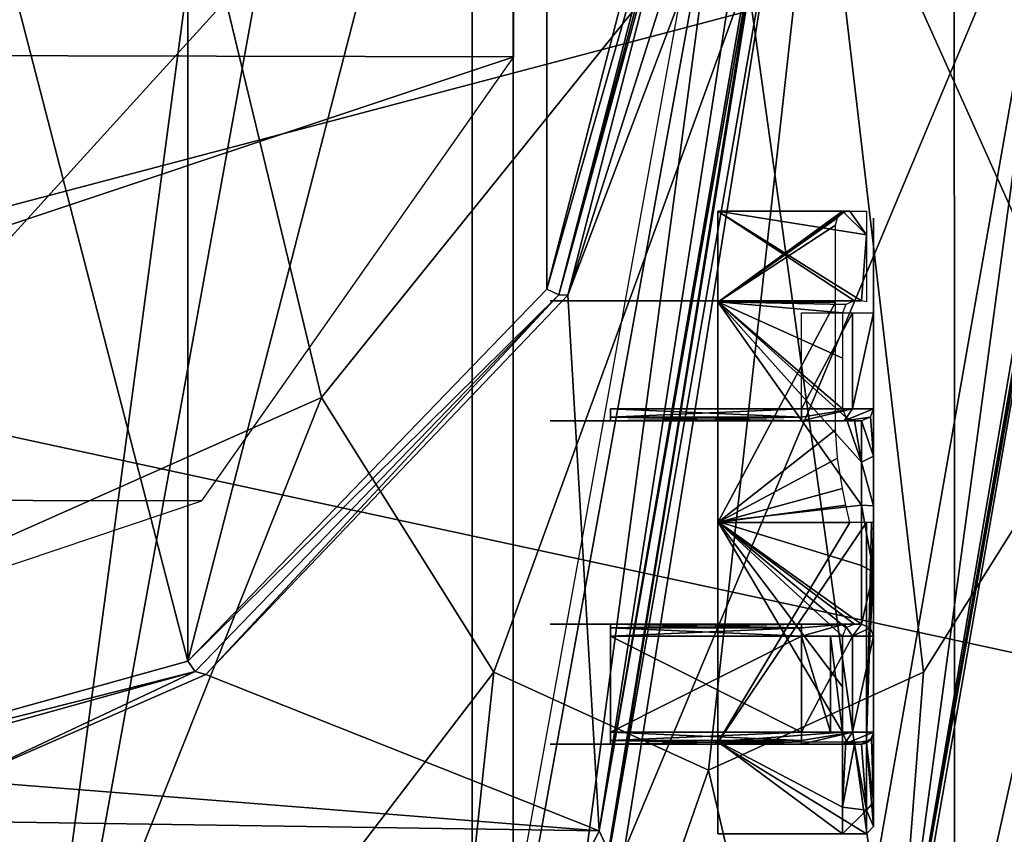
# Model space of a CAD drawing. Header units: millimetres. Extents: x -4274 to 4951, y -4805 to 4805.
# Tile 108 of 225: x 2879 to 3923, y -1118 to -254. Entities that reach past the tile are written whole.
import ezdxf

# ---------------------------------------------------------------- set-up
doc = ezdxf.new("R2010")
doc.units = ezdxf.units.MM
doc.header["$LTSCALE"] = 41.718519
for name, color, linetype in [('107', 7, 'CONTINUOUS'), ('108', 7, 'CONTINUOUS'), ('116', 7, 'CONTINUOUS'), ('123', 7, 'CONTINUOUS'), ('125', 7, 'CONTINUOUS'), ('1592', 7, 'CONTINUOUS'), ('1749', 7, 'CONTINUOUS'), ('1750', 7, 'CONTINUOUS'), ('1751', 7, 'CONTINUOUS'), ('1752', 7, 'CONTINUOUS'), ('1753', 7, 'CONTINUOUS'), ('1754', 7, 'CONTINUOUS'), ('1755', 7, 'CONTINUOUS'), ('1756', 7, 'CONTINUOUS'), ('1757', 7, 'CONTINUOUS'), ('1758', 7, 'CONTINUOUS'), ('1759', 7, 'CONTINUOUS'), ('1760', 7, 'CONTINUOUS'), ('1761', 7, 'CONTINUOUS'), ('1762', 7, 'CONTINUOUS'), ('1763', 7, 'CONTINUOUS'), ('1764', 7, 'CONTINUOUS'), ('1765', 7, 'CONTINUOUS'), ('1766', 7, 'CONTINUOUS'), ('1767', 7, 'CONTINUOUS'), ('1768', 7, 'CONTINUOUS'), ('1769', 7, 'CONTINUOUS'), ('1770', 7, 'CONTINUOUS'), ('1771', 7, 'CONTINUOUS'), ('1772', 7, 'CONTINUOUS'), ('1801', 7, 'CONTINUOUS'), ('37', 7, 'CONTINUOUS'), ('40', 7, 'CONTINUOUS'), ('461', 7, 'CONTINUOUS'), ('462', 7, 'CONTINUOUS'), ('467', 7, 'CONTINUOUS'), ('535', 7, 'CONTINUOUS'), ('65', 7, 'CONTINUOUS'), ('70', 7, 'CONTINUOUS'), ('74', 7, 'CONTINUOUS'), ('83', 7, 'CONTINUOUS'), ('86', 7, 'CONTINUOUS'), ('943', 7, 'CONTINUOUS')]:
    doc.layers.add(name, color=color, linetype=linetype)

msp = doc.modelspace()

# ---------------------------------------------------------------- linework, layer by layer
at = {"layer": '107', "linetype": 'Continuous'}
for points in [[(3505.4, -1129.8, -9160.3), (3682.9, -24.5, -9160.3), (3682.8, -37.6, -9153.3), (3505.4, -1129.8, -9160.3)], [(3505.4, -1129.8, -9160.3), (3682.8, -37.6, -9153.3), (3503.4, -1136, -9153.3), (3505.4, -1129.8, -9160.3)]]:
    msp.add_3dface(points, dxfattribs=at)
at = {"layer": '108', "linetype": 'Continuous'}
for points in [[(3460.4, -546.4, -9065.1), (3600.6, 0, -9103.1), (3450.8, -546, -9064.5), (3460.4, -546.4, -9065.1)], [(3600.6, 0, -9103.1), (3596.6, 0, -9102.2), (3450.8, -546, -9064.5), (3600.6, 0, -9103.1)], [(3592, 0, -9102.8), (3450.8, -546, -9064.5), (3596.6, 0, -9102.2), (3592, 0, -9102.8)], [(3065.1, -945.6, -8960), (3076.4, -948.7, -8961.1), (3450.8, -546, -9064.5), (3065.1, -945.6, -8960)], [(3076.4, -948.7, -8961.1), (3460.4, -546.4, -9065.1), (3450.8, -546, -9064.5), (3076.4, -948.7, -8961.1)], [(2538.1, -1091.9, -8817.3), (2819.2, -1061.2, -8891.4), (3065.1, -945.6, -8960), (2538.1, -1091.9, -8817.3)], [(2819.2, -1061.2, -8891.4), (3076.4, -948.7, -8961.1), (3065.1, -945.6, -8960), (2819.2, -1061.2, -8891.4)]]:
    msp.add_3dface(points, dxfattribs=at)
at = {"layer": '116', "linetype": 'Continuous'}
for points in [[(3667.1, 0, -9129.7), (3493.7, -1114.4, -9129.7), (3683, -18.8, -9153.3), (3667.1, 0, -9129.7)], [(3683, -18.8, -9153.3), (3493.7, -1114.4, -9129.7), (3682.8, -37.6, -9153.3), (3683, -18.8, -9153.3)], [(3682.8, -37.6, -9153.3), (3493.7, -1114.4, -9129.7), (3503.4, -1136, -9153.3), (3682.8, -37.6, -9153.3)], [(3493.7, -1114.4, -9129.7), (2991.2, -2121.5, -9129.7), (3503.4, -1136, -9153.3), (3493.7, -1114.4, -9129.7)]]:
    msp.add_3dface(points, dxfattribs=at)
at = {"layer": '123', "linetype": 'Continuous'}
for points in [[(3592, 0, -9102.8), (3578, 0, -9107.3), (3438.1, -540.1, -9069.4), (3592, 0, -9102.8)], [(3450.8, -546, -9064.5), (3592, 0, -9102.8), (3438.1, -540.1, -9069.4), (3450.8, -546, -9064.5)], [(3057.4, -934.6, -8966.2), (3450.8, -546, -9064.5), (3438.1, -540.1, -9069.4), (3057.4, -934.6, -8966.2)], [(3065.1, -945.6, -8960), (3450.8, -546, -9064.5), (3057.4, -934.6, -8966.2), (3065.1, -945.6, -8960)], [(2536, -1079.5, -8825), (3065.1, -945.6, -8960), (3057.4, -934.6, -8966.2), (2536, -1079.5, -8825)], [(2538.1, -1091.9, -8817.3), (3065.1, -945.6, -8960), (2536, -1079.5, -8825), (2538.1, -1091.9, -8817.3)]]:
    msp.add_3dface(points, dxfattribs=at)
at = {"layer": '125', "linetype": 'Continuous'}
for points in [[(2536, 1079.5, -8825), (2536, -1079.5, -8825), (3057.4, -934.6, -8966.2), (2536, 1079.5, -8825)], [(2536, 1079.5, -8825), (3057.4, -934.6, -8966.2), (3057.4, 934.6, -8966.2), (2536, 1079.5, -8825)], [(3057.4, -934.6, -8966.2), (3438.1, 540.1, -9069.4), (3057.4, 934.6, -8966.2), (3057.4, -934.6, -8966.2)], [(3057.4, -934.6, -8966.2), (3438.1, -540.1, -9069.4), (3438.1, 540.1, -9069.4), (3057.4, -934.6, -8966.2)], [(3438.1, -540.1, -9069.4), (3578, 0, -9107.3), (3438.1, 540.1, -9069.4), (3438.1, -540.1, -9069.4)]]:
    msp.add_3dface(points, dxfattribs=at)
at = {"layer": '1592', "linetype": 'Continuous'}
for points in [[(2847, 1765.4, 1236.8), (3358.9, 2040.9, 350), (2848.7, -1767.4, 1233.8), (2847, 1765.4, 1236.8)], [(3358.9, 2040.9, 350), (3358.9, -2040.9, 350), (2848.7, -1767.4, 1233.8), (3358.9, 2040.9, 350)], [(3869.2, 1767.4, -533.8), (3358.9, -2040.9, 350), (3358.9, 2040.9, 350), (3869.2, 1767.4, -533.8)], [(3870.9, -1765.4, -536.8), (3358.9, -2040.9, 350), (3869.2, 1767.4, -533.8), (3870.9, -1765.4, -536.8)], [(4242.8, 1020.1, -1180.8), (3870.9, -1765.4, -536.8), (3869.2, 1767.4, -533.8), (4242.8, 1020.1, -1180.8)], [(4242.9, -1019.5, -1181.1), (3870.9, -1765.4, -536.8), (4242.8, 1020.1, -1180.8), (4242.9, -1019.5, -1181.1)]]:
    msp.add_3dface(points, dxfattribs=at)
at = {"layer": '1749', "linetype": 'Continuous'}
for points in [[(3441.7, -679.5, -10587.2), (3441.7, -679.5, -10599.9), (3460.4, -679.5, -10645), (3441.7, -679.5, -10587.2)], [(3449.3, -679.5, -10587.2), (3441.7, -679.5, -10587.2), (3449.3, -679.5, -10599.9), (3449.3, -679.5, -10587.2)], [(3449.3, -679.5, -10599.9), (3441.7, -679.5, -10587.2), (3460.4, -679.5, -10645), (3449.3, -679.5, -10599.9)], [(3465.8, -679.5, -10639.6), (3449.3, -679.5, -10599.9), (3460.4, -679.5, -10645), (3465.8, -679.5, -10639.6)], [(3505.5, -679.5, -10663.7), (3465.8, -679.5, -10639.6), (3460.4, -679.5, -10645), (3505.5, -679.5, -10663.7)], [(3505.5, -679.5, -10656.1), (3465.8, -679.5, -10639.6), (3505.5, -679.5, -10663.7), (3505.5, -679.5, -10656.1)], [(3708.1, -679.5, -10656.1), (3505.5, -679.5, -10656.1), (3708.1, -679.5, -10663.7), (3708.1, -679.5, -10656.1)], [(3708.1, -679.5, -10663.7), (3505.5, -679.5, -10656.1), (3505.5, -679.5, -10663.7), (3708.1, -679.5, -10663.7)], [(3747.8, -679.5, -10639.6), (3708.1, -679.5, -10656.1), (3753.2, -679.5, -10645), (3747.8, -679.5, -10639.6)], [(3753.2, -679.5, -10645), (3708.1, -679.5, -10656.1), (3708.1, -679.5, -10663.7), (3753.2, -679.5, -10645)], [(3764.3, -679.5, -10599.9), (3747.8, -679.5, -10639.6), (3753.2, -679.5, -10645), (3764.3, -679.5, -10599.9)], [(3771.9, -679.5, -10599.9), (3764.3, -679.5, -10599.9), (3753.2, -679.5, -10645), (3771.9, -679.5, -10599.9)], [(3764.3, -679.5, -10404), (3764.3, -679.5, -10599.9), (3771.9, -679.5, -10599.9), (3764.3, -679.5, -10404)], [(3771.9, -679.5, -10404), (3764.3, -679.5, -10404), (3771.9, -679.5, -10599.9), (3771.9, -679.5, -10404)]]:
    msp.add_3dface(points, dxfattribs=at)
at = {"layer": '1750', "linetype": 'Continuous'}
for points in [[(3505.5, -666.8, -10643.4), (3505.5, -675.7, -10647.1), (3708.1, -666.8, -10643.4), (3505.5, -666.8, -10643.4)], [(3708.1, -666.8, -10643.4), (3505.5, -675.7, -10647.1), (3708.1, -675.7, -10647.1), (3708.1, -666.8, -10643.4)], [(3505.5, -679.5, -10656.1), (3708.1, -679.5, -10656.1), (3708.1, -675.7, -10647.1), (3505.5, -679.5, -10656.1)], [(3505.5, -675.7, -10647.1), (3505.5, -679.5, -10656.1), (3708.1, -675.7, -10647.1), (3505.5, -675.7, -10647.1)]]:
    msp.add_3dface(points, dxfattribs=at)
at = {"layer": '1751', "linetype": 'Continuous'}
for points in [[(3771.9, -552.5, -10323.9), (3764.3, -552.5, -10323.9), (3619.5, -457.2, -10091.9), (3771.9, -552.5, -10323.9)], [(3619.5, -457.2, -10091.9), (3764.3, -552.5, -10323.9), (3619.5, -553.5, -10325), (3619.5, -457.2, -10091.9)], [(3777, -482.2, -10218), (3771.9, -552.5, -10323.9), (3619.5, -457.2, -10091.9), (3777, -482.2, -10218)], [(3751.6, -457.2, -10091.9), (3777, -482.2, -10218), (3619.5, -457.2, -10091.9), (3751.6, -457.2, -10091.9)], [(3759.2, -457.2, -10091.9), (3777, -482.2, -10218), (3751.6, -457.2, -10091.9), (3759.2, -457.2, -10091.9)], [(3755.2, -457.7, -10073.6), (3759.2, -457.2, -10091.9), (3751.6, -457.7, -10073.8), (3755.2, -457.7, -10073.6)], [(3751.6, -457.7, -10073.8), (3759.2, -457.2, -10091.9), (3751.6, -457.2, -10091.9), (3751.6, -457.7, -10073.8)], [(3751.6, -459.2, -10055.7), (3755.2, -457.7, -10073.6), (3751.6, -457.7, -10073.8), (3751.6, -459.2, -10055.7)], [(3777, -457.2, -10091.9), (3777, -482.2, -10218), (3759.2, -457.2, -10091.9), (3777, -457.2, -10091.9)], [(3777, -553.5, -10325), (3771.9, -552.5, -10323.9), (3777, -482.2, -10218), (3777, -553.5, -10325)], [(3764.3, -552.5, -10323.9), (3755.2, -556.2, -10327.7), (3619.5, -553.5, -10325), (3764.3, -552.5, -10323.9)], [(3771.9, -723.6, -10415.9), (3771.9, -768.9, -10421.6), (3619.5, -553.5, -10325), (3771.9, -723.6, -10415.9)], [(3619.5, -553.5, -10325), (3771.9, -768.9, -10421.6), (3619.5, -786.3, -10422.1), (3619.5, -553.5, -10325)], [(3755.3, -675.7, -10402.7), (3771.9, -723.6, -10415.9), (3619.5, -553.5, -10325), (3755.3, -675.7, -10402.7)], [(3751.6, -666.8, -10399.3), (3755.3, -675.7, -10402.7), (3619.5, -553.5, -10325), (3751.6, -666.8, -10399.3)], [(3751.6, -613.1, -10372.4), (3751.6, -666.8, -10399.3), (3619.5, -553.5, -10325), (3751.6, -613.1, -10372.4)], [(3751.6, -565.1, -10336.1), (3751.6, -613.1, -10372.4), (3619.5, -553.5, -10325), (3751.6, -565.1, -10336.1)], [(3755.2, -556.2, -10327.7), (3751.6, -565.1, -10336.1), (3619.5, -553.5, -10325), (3755.2, -556.2, -10327.7)], [(3764.3, -679.5, -10404), (3771.9, -723.6, -10415.9), (3755.3, -675.7, -10402.7), (3764.3, -679.5, -10404)], [(3764.3, -679.5, -10404), (3771.9, -679.5, -10404), (3771.9, -723.6, -10415.9), (3764.3, -679.5, -10404)], [(3619.5, -786.3, -10422.1), (3771.9, -768.9, -10421.6), (3771.9, -833, -10419), (3619.5, -786.3, -10422.1)], [(3619.5, -1019.7, -10326.6), (3619.5, -786.3, -10422.1), (3751.6, -1009.7, -10336.1), (3619.5, -1019.7, -10326.6)], [(3751.6, -1009.7, -10336.1), (3619.5, -786.3, -10422.1), (3751.6, -961.7, -10372.4), (3751.6, -1009.7, -10336.1)], [(3751.6, -961.7, -10372.4), (3619.5, -786.3, -10422.1), (3751.6, -908, -10399.3), (3751.6, -961.7, -10372.4)], [(3751.6, -908, -10399.3), (3619.5, -786.3, -10422.1), (3755.3, -899.1, -10402.7), (3751.6, -908, -10399.3)], [(3755.3, -899.1, -10402.7), (3619.5, -786.3, -10422.1), (3764.3, -895.4, -10404), (3755.3, -899.1, -10402.7)], [(3764.3, -895.4, -10404), (3619.5, -786.3, -10422.1), (3771.9, -895.4, -10404), (3764.3, -895.4, -10404)], [(3771.9, -895.4, -10404), (3619.5, -786.3, -10422.1), (3771.9, -833, -10419), (3771.9, -895.4, -10404)], [(3751.6, -1089.4, -10225.4), (3619.5, -1019.7, -10326.6), (3751.6, -1009.7, -10336.1), (3751.6, -1089.4, -10225.4)], [(3619.5, -1117.6, -10091.9), (3619.5, -1019.7, -10326.6), (3751.6, -1117.6, -10091.9), (3619.5, -1117.6, -10091.9)], [(3751.6, -1117.6, -10091.9), (3619.5, -1019.7, -10326.6), (3751.6, -1089.4, -10225.4), (3751.6, -1117.6, -10091.9)]]:
    msp.add_3dface(points, dxfattribs=at)
at = {"layer": '1752', "linetype": 'Continuous'}
for points in [[(3449.3, -552.5, -10599.9), (3465.8, -552.5, -10639.6), (3441.7, -552.5, -10599.9), (3449.3, -552.5, -10599.9)], [(3441.7, -552.5, -10599.9), (3465.8, -552.5, -10639.6), (3460.4, -552.5, -10645), (3441.7, -552.5, -10599.9)], [(3449.3, -552.5, -10587.2), (3449.3, -552.5, -10599.9), (3441.7, -552.5, -10587.2), (3449.3, -552.5, -10587.2)], [(3441.7, -552.5, -10587.2), (3449.3, -552.5, -10599.9), (3441.7, -552.5, -10599.9), (3441.7, -552.5, -10587.2)], [(3465.8, -552.5, -10639.6), (3505.5, -552.5, -10656.1), (3460.4, -552.5, -10645), (3465.8, -552.5, -10639.6)], [(3460.4, -552.5, -10645), (3505.5, -552.5, -10656.1), (3505.5, -552.5, -10663.7), (3460.4, -552.5, -10645)], [(3505.5, -552.5, -10656.1), (3708.1, -552.5, -10656.1), (3708.1, -552.5, -10663.7), (3505.5, -552.5, -10656.1)], [(3505.5, -552.5, -10663.7), (3505.5, -552.5, -10656.1), (3708.1, -552.5, -10663.7), (3505.5, -552.5, -10663.7)], [(3708.1, -552.5, -10656.1), (3747.8, -552.5, -10639.6), (3753.2, -552.5, -10645), (3708.1, -552.5, -10656.1)], [(3708.1, -552.5, -10663.7), (3708.1, -552.5, -10656.1), (3753.2, -552.5, -10645), (3708.1, -552.5, -10663.7)], [(3747.8, -552.5, -10639.6), (3764.3, -552.5, -10599.9), (3753.2, -552.5, -10645), (3747.8, -552.5, -10639.6)], [(3764.3, -552.5, -10599.9), (3771.9, -552.5, -10599.9), (3753.2, -552.5, -10645), (3764.3, -552.5, -10599.9)], [(3764.3, -552.5, -10323.9), (3771.9, -552.5, -10323.9), (3771.9, -552.5, -10599.9), (3764.3, -552.5, -10323.9)], [(3764.3, -552.5, -10323.9), (3771.9, -552.5, -10599.9), (3764.3, -552.5, -10599.9), (3764.3, -552.5, -10323.9)]]:
    msp.add_3dface(points, dxfattribs=at)
at = {"layer": '1753', "linetype": 'Continuous'}
for points in [[(3751.6, -457.7, -10073.8), (3751.6, -457.2, -10091.9), (3619.5, -553.9, -9858.4), (3751.6, -457.7, -10073.8)], [(3751.6, -457.2, -10091.9), (3619.5, -457.2, -10091.9), (3619.5, -553.9, -9858.4), (3751.6, -457.2, -10091.9)], [(3751.6, -459.2, -10055.7), (3751.6, -457.7, -10073.8), (3619.5, -553.9, -9858.4), (3751.6, -459.2, -10055.7)], [(3751.6, -459.2, -10055.7), (3619.5, -553.9, -9858.4), (3746.2, -464.3, -10023.7), (3751.6, -459.2, -10055.7)], [(3746.2, -464.3, -10023.7), (3619.5, -553.9, -9858.4), (3744, -472.1, -9993.9), (3746.2, -464.3, -10023.7)], [(3744, -472.1, -9993.9), (3619.5, -553.9, -9858.4), (3744, -553.9, -9858.4), (3744, -472.1, -9993.9)], [(3619.5, -553.9, -9858.4), (3619.5, -787.4, -9761.7), (3744, -553.9, -9858.4), (3619.5, -553.9, -9858.4)], [(3744, -553.9, -9858.4), (3619.5, -787.4, -9761.7), (3744, -689.3, -9776.6), (3744, -553.9, -9858.4)], [(3744, -689.3, -9776.6), (3619.5, -787.4, -9761.7), (3746.2, -719.1, -9768.9), (3744, -689.3, -9776.6)], [(3746.2, -719.1, -9768.9), (3619.5, -787.4, -9761.7), (3751.6, -751.2, -9763.7), (3746.2, -719.1, -9768.9)], [(3751.6, -751.2, -9763.7), (3619.5, -787.4, -9761.7), (3755.2, -769, -9762.2), (3751.6, -751.2, -9763.7)], [(3755.2, -769, -9762.2), (3619.5, -787.4, -9761.7), (3759.2, -787.4, -9761.7), (3755.2, -769, -9762.2)], [(3619.5, -787.4, -9761.7), (3619.5, -1020.9, -9858.4), (3759.2, -787.4, -9761.7), (3619.5, -787.4, -9761.7)], [(3759.2, -787.4, -9761.7), (3619.5, -1020.9, -9858.4), (3777, -787.4, -9761.7), (3759.2, -787.4, -9761.7)], [(3777, -787.4, -9761.7), (3619.5, -1020.9, -9858.4), (3777, -1020.1, -9857.7), (3777, -787.4, -9761.7)], [(3751.6, -1089.4, -10225.4), (3751.6, -1009.7, -10336.1), (3755.2, -1018.6, -10327.7), (3751.6, -1089.4, -10225.4)], [(3777, -1020.1, -9857.7), (3619.5, -1020.9, -9858.4), (3777, -1117.6, -10090.8), (3777, -1020.1, -9857.7)], [(3619.5, -1020.9, -9858.4), (3619.5, -1117.6, -10091.9), (3777, -1117.6, -10090.8), (3619.5, -1020.9, -9858.4)], [(3764.3, -1022.4, -10323.9), (3751.6, -1089.4, -10225.4), (3755.2, -1018.6, -10327.7), (3764.3, -1022.4, -10323.9)], [(3751.6, -1089.4, -10225.4), (3764.3, -1022.4, -10323.9), (3777, -1092.5, -10218.1), (3751.6, -1089.4, -10225.4)], [(3764.3, -1022.4, -10323.9), (3771.9, -1022.4, -10323.9), (3777, -1092.5, -10218.1), (3764.3, -1022.4, -10323.9)], [(3777, -1021.3, -10325), (3777, -1092.5, -10218.1), (3771.9, -1022.4, -10323.9), (3777, -1021.3, -10325)], [(3751.6, -1117.6, -10091.9), (3751.6, -1089.4, -10225.4), (3777, -1092.5, -10218.1), (3751.6, -1117.6, -10091.9)], [(3777, -1117.6, -10090.8), (3751.6, -1117.6, -10091.9), (3777, -1092.5, -10218.1), (3777, -1117.6, -10090.8)], [(3619.5, -1117.6, -10091.9), (3751.6, -1117.6, -10091.9), (3777, -1117.6, -10090.8), (3619.5, -1117.6, -10091.9)]]:
    msp.add_3dface(points, dxfattribs=at)
at = {"layer": '1754', "linetype": 'Continuous'}
for points in [[(3441.7, -1022.4, -10599.9), (3460.4, -1022.4, -10645), (3449.3, -1022.4, -10599.9), (3441.7, -1022.4, -10599.9)], [(3441.7, -1022.4, -10587.2), (3441.7, -1022.4, -10599.9), (3449.3, -1022.4, -10587.2), (3441.7, -1022.4, -10587.2)], [(3449.3, -1022.4, -10587.2), (3441.7, -1022.4, -10599.9), (3449.3, -1022.4, -10599.9), (3449.3, -1022.4, -10587.2)], [(3449.3, -1022.4, -10599.9), (3460.4, -1022.4, -10645), (3465.8, -1022.4, -10639.6), (3449.3, -1022.4, -10599.9)], [(3460.4, -1022.4, -10645), (3505.5, -1022.4, -10663.7), (3505.5, -1022.4, -10656.1), (3460.4, -1022.4, -10645)], [(3465.8, -1022.4, -10639.6), (3460.4, -1022.4, -10645), (3505.5, -1022.4, -10656.1), (3465.8, -1022.4, -10639.6)], [(3505.5, -1022.4, -10663.7), (3708.1, -1022.4, -10663.7), (3708.1, -1022.4, -10656.1), (3505.5, -1022.4, -10663.7)], [(3505.5, -1022.4, -10656.1), (3505.5, -1022.4, -10663.7), (3708.1, -1022.4, -10656.1), (3505.5, -1022.4, -10656.1)], [(3708.1, -1022.4, -10663.7), (3753.2, -1022.4, -10645), (3708.1, -1022.4, -10656.1), (3708.1, -1022.4, -10663.7)], [(3708.1, -1022.4, -10656.1), (3753.2, -1022.4, -10645), (3747.8, -1022.4, -10639.6), (3708.1, -1022.4, -10656.1)], [(3753.2, -1022.4, -10645), (3771.9, -1022.4, -10599.9), (3747.8, -1022.4, -10639.6), (3753.2, -1022.4, -10645)], [(3747.8, -1022.4, -10639.6), (3771.9, -1022.4, -10599.9), (3764.3, -1022.4, -10599.9), (3747.8, -1022.4, -10639.6)], [(3771.9, -1022.4, -10323.9), (3764.3, -1022.4, -10323.9), (3764.3, -1022.4, -10599.9), (3771.9, -1022.4, -10323.9)], [(3771.9, -1022.4, -10599.9), (3771.9, -1022.4, -10323.9), (3764.3, -1022.4, -10599.9), (3771.9, -1022.4, -10599.9)]]:
    msp.add_3dface(points, dxfattribs=at)
at = {"layer": '1755', "linetype": 'Continuous'}
for points in [[(3708.1, -1009.7, -10676.4), (3762.2, -1009.7, -10654), (3708.1, -1018.6, -10672.7), (3708.1, -1009.7, -10676.4)], [(3762.2, -1009.7, -10654), (3708.1, -1022.4, -10663.7), (3708.1, -1018.6, -10672.7), (3762.2, -1009.7, -10654)], [(3708.1, -1022.4, -10663.7), (3762.2, -1009.7, -10654), (3753.2, -1022.4, -10645), (3708.1, -1022.4, -10663.7)], [(3762.2, -1009.7, -10654), (3784.6, -1009.7, -10599.9), (3753.2, -1022.4, -10645), (3762.2, -1009.7, -10654)], [(3753.2, -1022.4, -10645), (3784.6, -1009.7, -10599.9), (3780.9, -1018.6, -10599.9), (3753.2, -1022.4, -10645)], [(3771.9, -1022.4, -10599.9), (3753.2, -1022.4, -10645), (3780.9, -1018.6, -10599.9), (3771.9, -1022.4, -10599.9)]]:
    msp.add_3dface(points, dxfattribs=at)
at = {"layer": '1756', "linetype": 'Continuous'}
for points in [[(3708.1, -666.8, -10676.4), (3708.1, -675.7, -10672.7), (3505.5, -666.8, -10676.4), (3708.1, -666.8, -10676.4)], [(3505.5, -666.8, -10676.4), (3708.1, -675.7, -10672.7), (3505.5, -675.7, -10672.7), (3505.5, -666.8, -10676.4)], [(3708.1, -679.5, -10663.7), (3505.5, -679.5, -10663.7), (3505.5, -675.7, -10672.7), (3708.1, -679.5, -10663.7)], [(3708.1, -675.7, -10672.7), (3708.1, -679.5, -10663.7), (3505.5, -675.7, -10672.7), (3708.1, -675.7, -10672.7)]]:
    msp.add_3dface(points, dxfattribs=at)
at = {"layer": '1757', "linetype": 'Continuous'}
for points in [[(3762.2, -1009.7, -10654), (3708.1, -1009.7, -10676.4), (3762.2, -908, -10654), (3762.2, -1009.7, -10654)], [(3762.2, -908, -10654), (3708.1, -1009.7, -10676.4), (3708.1, -908, -10676.4), (3762.2, -908, -10654)], [(3784.6, -908, -10599.9), (3784.6, -1009.7, -10599.9), (3762.2, -1009.7, -10654), (3784.6, -908, -10599.9)], [(3784.6, -908, -10599.9), (3762.2, -1009.7, -10654), (3762.2, -908, -10654), (3784.6, -908, -10599.9)]]:
    msp.add_3dface(points, dxfattribs=at)
at = {"layer": '1758', "linetype": 'Continuous'}
for points in [[(3784.6, -666.8, -10385.6), (3784.6, -717.2, -10401.6), (3781.4, -675.2, -10397.9), (3784.6, -666.8, -10385.6)], [(3784.6, -717.2, -10401.6), (3771.9, -679.5, -10404), (3781.4, -675.2, -10397.9), (3784.6, -717.2, -10401.6)], [(3771.9, -723.6, -10415.9), (3771.9, -679.5, -10404), (3784.6, -717.2, -10401.6), (3771.9, -723.6, -10415.9)], [(3784.6, -769.7, -10408.9), (3771.9, -723.6, -10415.9), (3784.6, -717.2, -10401.6), (3784.6, -769.7, -10408.9)], [(3771.9, -768.9, -10421.6), (3771.9, -723.6, -10415.9), (3784.6, -769.7, -10408.9), (3771.9, -768.9, -10421.6)], [(3771.9, -833, -10419), (3771.9, -768.9, -10421.6), (3784.6, -840.2, -10405), (3771.9, -833, -10419)], [(3784.6, -840.2, -10405), (3771.9, -768.9, -10421.6), (3784.6, -769.7, -10408.9), (3784.6, -840.2, -10405)], [(3771.9, -895.4, -10404), (3771.9, -833, -10419), (3784.6, -840.2, -10405), (3771.9, -895.4, -10404)], [(3771.9, -895.4, -10404), (3784.6, -840.2, -10405), (3781.4, -899.6, -10397.9), (3771.9, -895.4, -10404)], [(3784.6, -840.2, -10405), (3784.6, -908, -10385.6), (3781.4, -899.6, -10397.9), (3784.6, -840.2, -10405)]]:
    msp.add_3dface(points, dxfattribs=at)
at = {"layer": '1759', "linetype": 'Continuous'}
for points in [[(3753.2, -679.5, -10645), (3708.1, -679.5, -10663.7), (3762.2, -666.8, -10654), (3753.2, -679.5, -10645)], [(3762.2, -666.8, -10654), (3708.1, -679.5, -10663.7), (3708.1, -675.7, -10672.7), (3762.2, -666.8, -10654)], [(3708.1, -666.8, -10676.4), (3762.2, -666.8, -10654), (3708.1, -675.7, -10672.7), (3708.1, -666.8, -10676.4)], [(3784.6, -666.8, -10599.9), (3753.2, -679.5, -10645), (3762.2, -666.8, -10654), (3784.6, -666.8, -10599.9)], [(3753.2, -679.5, -10645), (3784.6, -666.8, -10599.9), (3780.9, -675.7, -10599.9), (3753.2, -679.5, -10645)], [(3771.9, -679.5, -10599.9), (3753.2, -679.5, -10645), (3780.9, -675.7, -10599.9), (3771.9, -679.5, -10599.9)]]:
    msp.add_3dface(points, dxfattribs=at)
at = {"layer": '1760', "linetype": 'Continuous'}
for points in [[(3784.6, -1110, -10089.8), (3784.6, -1084.2, -10218.1), (3784.6, -464.8, -10091.9), (3784.6, -1110, -10089.8)], [(3784.6, -464.8, -10091.9), (3784.6, -1084.2, -10218.1), (3784.6, -491, -10219.1), (3784.6, -464.8, -10091.9)], [(3784.6, -1014.7, -9863.1), (3784.6, -1110, -10089.8), (3784.6, -464.8, -9812.5), (3784.6, -1014.7, -9863.1)], [(3784.6, -464.8, -9812.5), (3784.6, -1110, -10089.8), (3784.6, -464.8, -10091.9), (3784.6, -464.8, -9812.5)], [(3784.6, -477.5, -9782), (3784.6, -1014.7, -9863.1), (3784.6, -464.8, -9812.5), (3784.6, -477.5, -9782)], [(3784.6, -508, -9769.3), (3784.6, -1014.7, -9863.1), (3784.6, -477.5, -9782), (3784.6, -508, -9769.3)], [(3784.6, -1084.2, -10218.1), (3784.6, -1009.7, -10325.7), (3784.6, -491, -10219.1), (3784.6, -1084.2, -10218.1)], [(3784.6, -491, -10219.1), (3784.6, -1009.7, -10325.7), (3784.6, -565.1, -10325.7), (3784.6, -491, -10219.1)], [(3784.6, -787.4, -9769.3), (3784.6, -1014.7, -9863.1), (3784.6, -508, -9769.3), (3784.6, -787.4, -9769.3)], [(3784.6, -908, -10385.6), (3784.6, -666.8, -10385.6), (3784.6, -565.1, -10325.7), (3784.6, -908, -10385.6)], [(3784.6, -1009.7, -10325.7), (3784.6, -908, -10385.6), (3784.6, -565.1, -10325.7), (3784.6, -1009.7, -10325.7)], [(3784.6, -565.1, -10325.7), (3784.6, -666.8, -10385.6), (3784.6, -666.8, -10599.9), (3784.6, -565.1, -10325.7)], [(3784.6, -565.1, -10599.9), (3784.6, -565.1, -10325.7), (3784.6, -666.8, -10599.9), (3784.6, -565.1, -10599.9)], [(3784.6, -908, -10385.6), (3784.6, -840.2, -10405), (3784.6, -666.8, -10385.6), (3784.6, -908, -10385.6)], [(3784.6, -840.2, -10405), (3784.6, -717.2, -10401.6), (3784.6, -666.8, -10385.6), (3784.6, -840.2, -10405)], [(3784.6, -840.2, -10405), (3784.6, -769.7, -10408.9), (3784.6, -717.2, -10401.6), (3784.6, -840.2, -10405)], [(3784.6, -908, -10599.9), (3784.6, -908, -10385.6), (3784.6, -1009.7, -10599.9), (3784.6, -908, -10599.9)], [(3784.6, -1009.7, -10599.9), (3784.6, -908, -10385.6), (3784.6, -1009.7, -10325.7), (3784.6, -1009.7, -10599.9)]]:
    msp.add_3dface(points, dxfattribs=at)
at = {"layer": '1761', "linetype": 'Continuous'}
for points in [[(3762.2, -908, -10654), (3708.1, -908, -10676.4), (3753.2, -895.4, -10645), (3762.2, -908, -10654)], [(3753.2, -895.4, -10645), (3708.1, -908, -10676.4), (3708.1, -899.1, -10672.7), (3753.2, -895.4, -10645)], [(3708.1, -895.4, -10663.7), (3753.2, -895.4, -10645), (3708.1, -899.1, -10672.7), (3708.1, -895.4, -10663.7)], [(3762.2, -908, -10654), (3753.2, -895.4, -10645), (3771.9, -895.4, -10599.9), (3762.2, -908, -10654)], [(3762.2, -908, -10654), (3771.9, -895.4, -10599.9), (3780.9, -899.1, -10599.9), (3762.2, -908, -10654)], [(3784.6, -908, -10599.9), (3762.2, -908, -10654), (3780.9, -899.1, -10599.9), (3784.6, -908, -10599.9)]]:
    msp.add_3dface(points, dxfattribs=at)
at = {"layer": '1762', "linetype": 'Continuous'}
for points in [[(3784.6, -1014.7, -9863.1), (3784.6, -787.4, -9769.3), (3777, -1020.1, -9857.7), (3784.6, -1014.7, -9863.1)], [(3777, -1020.1, -9857.7), (3784.6, -787.4, -9769.3), (3782.4, -787.4, -9764), (3777, -1020.1, -9857.7)], [(3777, -787.4, -9761.7), (3777, -1020.1, -9857.7), (3782.4, -787.4, -9764), (3777, -787.4, -9761.7)], [(3784.6, -1009.7, -10325.7), (3784.6, -1084.2, -10218.1), (3782.3, -1016.9, -10326.3), (3784.6, -1009.7, -10325.7)], [(3784.6, -1110, -10089.8), (3784.6, -1014.7, -9863.1), (3777, -1020.1, -9857.7), (3784.6, -1110, -10089.8)], [(3784.6, -1084.2, -10218.1), (3777, -1021.3, -10325), (3782.3, -1016.9, -10326.3), (3784.6, -1084.2, -10218.1)], [(3784.6, -1110, -10089.8), (3777, -1020.1, -9857.7), (3777, -1117.6, -10090.8), (3784.6, -1110, -10089.8)], [(3784.6, -1084.2, -10218.1), (3777, -1092.5, -10218.1), (3777, -1021.3, -10325), (3784.6, -1084.2, -10218.1)], [(3784.6, -1084.2, -10218.1), (3784.6, -1110, -10089.8), (3777, -1092.5, -10218.1), (3784.6, -1084.2, -10218.1)], [(3784.6, -1110, -10089.8), (3777, -1117.6, -10090.8), (3777, -1092.5, -10218.1), (3784.6, -1110, -10089.8)]]:
    msp.add_3dface(points, dxfattribs=at)
at = {"layer": '1763', "linetype": 'Continuous'}
for points in [[(3441.7, -895.4, -10599.9), (3441.7, -895.4, -10587.2), (3449.3, -895.4, -10587.2), (3441.7, -895.4, -10599.9)], [(3460.4, -895.4, -10645), (3441.7, -895.4, -10599.9), (3449.3, -895.4, -10599.9), (3460.4, -895.4, -10645)], [(3449.3, -895.4, -10599.9), (3441.7, -895.4, -10599.9), (3449.3, -895.4, -10587.2), (3449.3, -895.4, -10599.9)], [(3465.8, -895.4, -10639.6), (3460.4, -895.4, -10645), (3449.3, -895.4, -10599.9), (3465.8, -895.4, -10639.6)], [(3460.4, -895.4, -10645), (3505.5, -895.4, -10656.1), (3505.5, -895.4, -10663.7), (3460.4, -895.4, -10645)], [(3505.5, -895.4, -10656.1), (3460.4, -895.4, -10645), (3465.8, -895.4, -10639.6), (3505.5, -895.4, -10656.1)], [(3505.5, -895.4, -10656.1), (3708.1, -895.4, -10656.1), (3505.5, -895.4, -10663.7), (3505.5, -895.4, -10656.1)], [(3505.5, -895.4, -10663.7), (3708.1, -895.4, -10656.1), (3708.1, -895.4, -10663.7), (3505.5, -895.4, -10663.7)], [(3708.1, -895.4, -10663.7), (3708.1, -895.4, -10656.1), (3747.8, -895.4, -10639.6), (3708.1, -895.4, -10663.7)], [(3753.2, -895.4, -10645), (3708.1, -895.4, -10663.7), (3747.8, -895.4, -10639.6), (3753.2, -895.4, -10645)], [(3764.3, -895.4, -10599.9), (3753.2, -895.4, -10645), (3747.8, -895.4, -10639.6), (3764.3, -895.4, -10599.9)], [(3771.9, -895.4, -10599.9), (3753.2, -895.4, -10645), (3764.3, -895.4, -10599.9), (3771.9, -895.4, -10599.9)], [(3764.3, -895.4, -10404), (3771.9, -895.4, -10404), (3764.3, -895.4, -10599.9), (3764.3, -895.4, -10404)], [(3771.9, -895.4, -10404), (3771.9, -895.4, -10599.9), (3764.3, -895.4, -10599.9), (3771.9, -895.4, -10404)]]:
    msp.add_3dface(points, dxfattribs=at)
at = {"layer": '1764', "linetype": 'Continuous'}
for points in [[(3762.2, -666.8, -10654), (3708.1, -666.8, -10676.4), (3762.2, -565.1, -10654), (3762.2, -666.8, -10654)], [(3762.2, -565.1, -10654), (3708.1, -666.8, -10676.4), (3708.1, -565.1, -10676.4), (3762.2, -565.1, -10654)], [(3784.6, -565.1, -10599.9), (3784.6, -666.8, -10599.9), (3762.2, -666.8, -10654), (3784.6, -565.1, -10599.9)], [(3784.6, -565.1, -10599.9), (3762.2, -666.8, -10654), (3762.2, -565.1, -10654), (3784.6, -565.1, -10599.9)]]:
    msp.add_3dface(points, dxfattribs=at)
at = {"layer": '1765', "linetype": 'Continuous'}
for points in [[(3505.5, -895.4, -10663.7), (3708.1, -895.4, -10663.7), (3708.1, -899.1, -10672.7), (3505.5, -895.4, -10663.7)], [(3505.5, -895.4, -10663.7), (3708.1, -899.1, -10672.7), (3505.5, -899.1, -10672.7), (3505.5, -895.4, -10663.7)], [(3708.1, -908, -10676.4), (3505.5, -908, -10676.4), (3505.5, -899.1, -10672.7), (3708.1, -908, -10676.4)], [(3708.1, -899.1, -10672.7), (3708.1, -908, -10676.4), (3505.5, -899.1, -10672.7), (3708.1, -899.1, -10672.7)]]:
    msp.add_3dface(points, dxfattribs=at)
at = {"layer": '1766', "linetype": 'Continuous'}
for points in [[(3505.5, -1009.7, -10676.4), (3708.1, -1009.7, -10676.4), (3708.1, -1018.6, -10672.7), (3505.5, -1009.7, -10676.4)], [(3505.5, -1009.7, -10676.4), (3708.1, -1018.6, -10672.7), (3505.5, -1018.6, -10672.7), (3505.5, -1009.7, -10676.4)], [(3708.1, -1022.4, -10663.7), (3505.5, -1022.4, -10663.7), (3505.5, -1018.6, -10672.7), (3708.1, -1022.4, -10663.7)], [(3708.1, -1018.6, -10672.7), (3708.1, -1022.4, -10663.7), (3505.5, -1018.6, -10672.7), (3708.1, -1018.6, -10672.7)]]:
    msp.add_3dface(points, dxfattribs=at)
at = {"layer": '1767', "linetype": 'Continuous'}
for points in [[(3751.6, -1009.7, -10336.1), (3751.6, -961.7, -10372.4), (3751.6, -908, -10599.9), (3751.6, -1009.7, -10336.1)], [(3751.6, -1009.7, -10599.9), (3751.6, -1009.7, -10336.1), (3751.6, -908, -10599.9), (3751.6, -1009.7, -10599.9)], [(3751.6, -961.7, -10372.4), (3751.6, -908, -10399.3), (3751.6, -908, -10599.9), (3751.6, -961.7, -10372.4)]]:
    msp.add_3dface(points, dxfattribs=at)
at = {"layer": '1768', "linetype": 'Continuous'}
for points in [[(3708.1, -908, -10676.4), (3708.1, -1009.7, -10676.4), (3505.5, -1009.7, -10676.4), (3708.1, -908, -10676.4)], [(3708.1, -908, -10676.4), (3505.5, -1009.7, -10676.4), (3505.5, -908, -10676.4), (3708.1, -908, -10676.4)]]:
    msp.add_3dface(points, dxfattribs=at)
at = {"layer": '1769', "linetype": 'Continuous'}
for points in [[(3708.1, -895.4, -10656.1), (3505.5, -895.4, -10656.1), (3505.5, -899.1, -10647.1), (3708.1, -895.4, -10656.1)], [(3708.1, -899.1, -10647.1), (3708.1, -895.4, -10656.1), (3505.5, -899.1, -10647.1), (3708.1, -899.1, -10647.1)], [(3505.5, -908, -10643.4), (3708.1, -908, -10643.4), (3708.1, -899.1, -10647.1), (3505.5, -908, -10643.4)], [(3505.5, -908, -10643.4), (3708.1, -899.1, -10647.1), (3505.5, -899.1, -10647.1), (3505.5, -908, -10643.4)]]:
    msp.add_3dface(points, dxfattribs=at)
at = {"layer": '1770', "linetype": 'Continuous'}
for points in [[(3505.5, -1009.7, -10643.4), (3708.1, -1009.7, -10643.4), (3505.5, -908, -10643.4), (3505.5, -1009.7, -10643.4)], [(3505.5, -908, -10643.4), (3708.1, -1009.7, -10643.4), (3708.1, -908, -10643.4), (3505.5, -908, -10643.4)]]:
    msp.add_3dface(points, dxfattribs=at)
at = {"layer": '1771', "linetype": 'Continuous'}
for points in [[(3708.1, -1009.7, -10643.4), (3505.5, -1009.7, -10643.4), (3505.5, -1018.6, -10647.1), (3708.1, -1009.7, -10643.4)], [(3708.1, -1018.6, -10647.1), (3708.1, -1009.7, -10643.4), (3505.5, -1018.6, -10647.1), (3708.1, -1018.6, -10647.1)], [(3505.5, -1022.4, -10656.1), (3708.1, -1022.4, -10656.1), (3708.1, -1018.6, -10647.1), (3505.5, -1022.4, -10656.1)], [(3505.5, -1022.4, -10656.1), (3708.1, -1018.6, -10647.1), (3505.5, -1018.6, -10647.1), (3505.5, -1022.4, -10656.1)]]:
    msp.add_3dface(points, dxfattribs=at)
at = {"layer": '1772', "linetype": 'Continuous'}
for points in [[(3708.1, -908, -10643.4), (3708.1, -1009.7, -10643.4), (3738.9, -1009.7, -10630.6), (3708.1, -908, -10643.4)], [(3708.1, -908, -10643.4), (3738.9, -1009.7, -10630.6), (3738.9, -908, -10630.6), (3708.1, -908, -10643.4)], [(3738.9, -1009.7, -10630.6), (3751.6, -1009.7, -10599.9), (3738.9, -908, -10630.6), (3738.9, -1009.7, -10630.6)], [(3738.9, -908, -10630.6), (3751.6, -1009.7, -10599.9), (3751.6, -908, -10599.9), (3738.9, -908, -10630.6)]]:
    msp.add_3dface(points, dxfattribs=at)
at = {"layer": '1801', "linetype": 'Continuous'}
for points in [[(1668, -289.7, -8589.9), (3404, 289.7, -9060.1), (1669.1, 293.4, -8590.2), (1668, -289.7, -8589.9)], [(3402.9, -293.4, -9059.8), (3404, 289.7, -9060.1), (1668, -289.7, -8589.9), (3402.9, -293.4, -9059.8)], [(1997.2, -762.3, -8679.1), (3402.9, -293.4, -9059.8), (1668, -289.7, -8589.9), (1997.2, -762.3, -8679.1)], [(3072.2, -764.3, -8970.3), (3402.9, -293.4, -9059.8), (1997.2, -762.3, -8679.1), (3072.2, -764.3, -8970.3)], [(2536, -944.9, -8825), (3072.2, -764.3, -8970.3), (1997.2, -762.3, -8679.1), (2536, -944.9, -8825)]]:
    msp.add_3dface(points, dxfattribs=at)
at = {"layer": '37', "linetype": 'Continuous'}
for points in [[(3402.3, 1277.6, -11095.2), (2736.1, -2392.1, -11095.2), (2736.1, 2392.1, -11095.2), (3402.3, 1277.6, -11095.2)], [(3402.3, -1277.6, -11095.2), (2736.1, -2392.1, -11095.2), (3402.3, 1277.6, -11095.2), (3402.3, -1277.6, -11095.2)], [(3634.3, 0, -11095.2), (3402.3, -1277.6, -11095.2), (3402.3, 1277.6, -11095.2), (3634.3, 0, -11095.2)]]:
    msp.add_3dface(points, dxfattribs=at)
at = {"layer": '40', "linetype": 'Continuous'}
for points in [[(3402.3, -1277.6, -11095.2), (3634.3, 0, -11095.2), (3402.4, -1277.6, -10993.6), (3402.3, -1277.6, -11095.2)], [(3402.4, -1277.6, -10993.6), (3634.3, 0, -11095.2), (3634.3, 0, -10993.6), (3402.4, -1277.6, -10993.6)]]:
    msp.add_3dface(points, dxfattribs=at)
at = {"layer": '461', "linetype": 'Continuous'}
for points in [[(3837.4, -946.1, 100.2), (3726.5, 0, 562.2), (3609.6, -1050.1, 494.7), (3837.4, -946.1, 100.2)], [(4121.5, -233.7, -391.9), (3726.5, 0, 562.2), (4020.1, -654.7, -216.3), (4121.5, -233.7, -391.9)], [(4020.1, -654.7, -216.3), (3726.5, 0, 562.2), (3837.4, -946.1, 100.2), (4020.1, -654.7, -216.3)], [(4020.1, -654.7, -216.3), (3837.4, -946.1, 100.2), (3774.6, -1759.8, -583.2), (4020.1, -654.7, -216.3)], [(4146.4, -1016, -1227.3), (4020.1, -654.7, -216.3), (3774.6, -1759.8, -583.2), (4146.4, -1016, -1227.3)], [(3837.4, -946.1, 100.2), (3609.6, -1050.1, 494.7), (3774.6, -1759.8, -583.2), (3837.4, -946.1, 100.2)], [(3609.6, -1050.1, 494.7), (3266.6, -2032, 296.7), (3774.6, -1759.8, -583.2), (3609.6, -1050.1, 494.7)]]:
    msp.add_3dface(points, dxfattribs=at)
at = {"layer": '462', "linetype": 'Continuous'}
for points in [[(2386.7, -1016, 1820.7), (3097.7, -233.7, 1381.4), (2250.6, 0, 2056.4), (2386.7, -1016, 1820.7)], [(3726.5, 0, 562.2), (3097.7, -233.7, 1381.4), (3199.1, -654.7, 1205.8), (3726.5, 0, 562.2)], [(3726.5, 0, 562.2), (3199.1, -654.7, 1205.8), (3381.8, -946.1, 889.3), (3726.5, 0, 562.2)], [(3609.6, -1050.1, 494.7), (3726.5, 0, 562.2), (3381.8, -946.1, 889.3), (3609.6, -1050.1, 494.7)], [(3199.1, -654.7, 1205.8), (3097.7, -233.7, 1381.4), (2386.7, -1016, 1820.7), (3199.1, -654.7, 1205.8)], [(2758.6, -1759.8, 1176.6), (3199.1, -654.7, 1205.8), (2386.7, -1016, 1820.7), (2758.6, -1759.8, 1176.6)], [(3381.8, -946.1, 889.3), (3199.1, -654.7, 1205.8), (2758.6, -1759.8, 1176.6), (3381.8, -946.1, 889.3)], [(3266.6, -2032, 296.7), (3381.8, -946.1, 889.3), (2758.6, -1759.8, 1176.6), (3266.6, -2032, 296.7)], [(3266.6, -2032, 296.7), (3609.6, -1050.1, 494.7), (3381.8, -946.1, 889.3), (3266.6, -2032, 296.7)]]:
    msp.add_3dface(points, dxfattribs=at)
at = {"layer": '467', "linetype": 'Continuous'}
for points in [[(4187.7, -954.6, -1080.6), (3838.3, -1653.3, -475.4), (4250.5, -956.4, -1048), (4187.7, -954.6, -1080.6)], [(4250.5, -956.4, -1048), (3838.3, -1653.3, -475.4), (4225.7, -1037.7, -1005.1), (4250.5, -956.4, -1048)], [(4225.7, -1037.7, -1005.1), (3838.3, -1653.3, -475.4), (4228.6, -1084.5, -968.8), (4225.7, -1037.7, -1005.1)], [(4228.6, -1084.5, -968.8), (3838.3, -1653.3, -475.4), (4266.9, -1110.8, -929.4), (4228.6, -1084.5, -968.8)], [(4266.9, -1110.8, -929.4), (3838.3, -1653.3, -475.4), (4305.9, -1118.6, -903.9), (4266.9, -1110.8, -929.4)]]:
    msp.add_3dface(points, dxfattribs=at)
at = {"layer": '535', "linetype": 'Continuous'}
for points in [[(2651.5, -1084.6, 1762.5), (3086.2, -1664.1, 1301.9), (2534.4, -954.6, 1783.1), (2651.5, -1084.6, 1762.5)], [(2534.4, -954.6, 1783.1), (3086.2, -1664.1, 1301.9), (2883.8, -1653.3, 1177.9), (2534.4, -954.6, 1783.1)], [(2704.9, -1110.8, 1776), (3086.2, -1664.1, 1301.9), (2651.5, -1084.6, 1762.5), (2704.9, -1110.8, 1776)], [(2746.5, -1118.6, 1797), (3086.2, -1664.1, 1301.9), (2704.9, -1110.8, 1776), (2746.5, -1118.6, 1797)]]:
    msp.add_3dface(points, dxfattribs=at)
at = {"layer": '65', "linetype": 'Continuous'}
for points in [[(3520.1, -1135.8, -9183.8), (3985.1, -26.1, -9306.8), (3698.7, -24.6, -9183.8), (3520.1, -1135.8, -9183.8)], [(3756, -1331.9, -9306.8), (3985.1, -26.1, -9306.8), (3520.1, -1135.8, -9183.8), (3756, -1331.9, -9306.8)]]:
    msp.add_3dface(points, dxfattribs=at)
at = {"layer": '70', "linetype": 'Continuous'}
for points in [[(4041.7, -13.2, -9425.8), (4041.7, 0, -9425.8), (3808.1, -1334.7, -9355.8), (4041.7, -13.2, -9425.8)], [(3808.1, -1334.7, -9355.8), (4041.7, 0, -9425.8), (4035.3, 0, -9355.8), (3808.1, -1334.7, -9355.8)], [(3808.1, -1334.7, -9355.8), (4035.3, 0, -9355.8), (3985.1, -26.1, -9306.8), (3808.1, -1334.7, -9355.8)], [(4041.6, -26.5, -9425.8), (4041.7, -13.2, -9425.8), (3808.1, -1334.7, -9355.8), (4041.6, -26.5, -9425.8)], [(3756, -1331.9, -9306.8), (3808.1, -1334.7, -9355.8), (3985.1, -26.1, -9306.8), (3756, -1331.9, -9306.8)], [(3809.8, -1349.4, -9425.8), (4041.6, -26.5, -9425.8), (3808.1, -1334.7, -9355.8), (3809.8, -1349.4, -9425.8)]]:
    msp.add_3dface(points, dxfattribs=at)
at = {"layer": '74', "linetype": 'Continuous'}
for points in [[(3621.6, 0, -10993.6), (3809.8, -1349.4, -9425.8), (3390.5, -1273.1, -10993.6), (3621.6, 0, -10993.6)], [(4041.6, -26.5, -9425.8), (3809.8, -1349.4, -9425.8), (3621.6, 0, -10993.6), (4041.6, -26.5, -9425.8)]]:
    msp.add_3dface(points, dxfattribs=at)
at = {"layer": '83', "linetype": 'Continuous'}
for points in [[(3667.1, 0, -9129.7), (3633.9, 0, -9116.3), (3460.4, -546.4, -9065.1), (3667.1, 0, -9129.7)], [(3667.1, 0, -9129.7), (3460.4, -546.4, -9065.1), (3493.7, -1114.4, -9129.7), (3667.1, 0, -9129.7)], [(3633.9, 0, -9116.3), (3600.6, 0, -9103.1), (3460.4, -546.4, -9065.1), (3633.9, 0, -9116.3)], [(3460.4, -546.4, -9065.1), (3076.4, -948.7, -8961.1), (3493.7, -1114.4, -9129.7), (3460.4, -546.4, -9065.1)], [(3076.4, -948.7, -8961.1), (2819.2, -1061.2, -8891.4), (3493.7, -1114.4, -9129.7), (3076.4, -948.7, -8961.1)], [(2228.1, -1052.1, -8731.3), (1024.6, -1295.6, -8556.1), (2991.2, -2121.5, -9129.7), (2228.1, -1052.1, -8731.3)], [(2538.6, -1100.2, -8815.4), (2228.1, -1052.1, -8731.3), (2991.2, -2121.5, -9129.7), (2538.6, -1100.2, -8815.4)], [(2819.2, -1061.2, -8891.4), (2538.6, -1100.2, -8815.4), (3493.7, -1114.4, -9129.7), (2819.2, -1061.2, -8891.4)], [(3493.7, -1114.4, -9129.7), (2538.6, -1100.2, -8815.4), (2991.2, -2121.5, -9129.7), (3493.7, -1114.4, -9129.7)]]:
    msp.add_3dface(points, dxfattribs=at)
at = {"layer": '86', "linetype": 'Continuous'}
for points in [[(3505.4, -1129.8, -9160.3), (3698.7, -24.6, -9183.8), (3682.9, -24.5, -9160.3), (3505.4, -1129.8, -9160.3)], [(3520.1, -1135.8, -9183.8), (3698.7, -24.6, -9183.8), (3505.4, -1129.8, -9160.3), (3520.1, -1135.8, -9183.8)]]:
    msp.add_3dface(points, dxfattribs=at)
at = {"layer": '943', "linetype": 'Continuous'}
for points in [[(2359.2, 585.9, -3389.5), (4578.5, 0, -2011.2), (2359.2, -585.9, -3389.5), (2359.2, 585.9, -3389.5)], [(4578.5, 0, -2011.2), (4472, -1041.9, -1826.7), (2359.2, -585.9, -3389.5), (4578.5, 0, -2011.2)], [(2359.2, -585.9, -3389.5), (4472, -1041.9, -1826.7), (2119.5, -1655.1, -2974.3), (2359.2, -585.9, -3389.5)], [(4472, -1041.9, -1826.7), (4169.5, -1916.7, -1302.8), (2119.5, -1655.1, -2974.3), (4472, -1041.9, -1826.7)]]:
    msp.add_3dface(points, dxfattribs=at)

doc.saveas('drawing.dxf')
